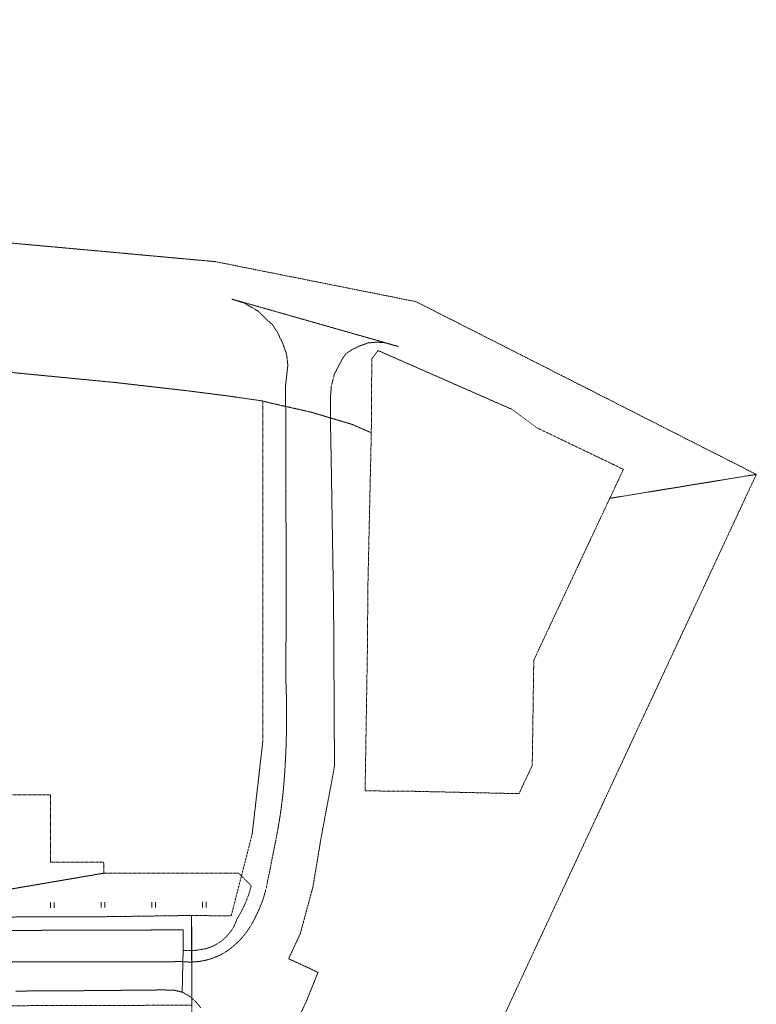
# Model space of a CAD drawing. Header units: millimetres. Extents: x 7098408 to 7789344, y 5351952 to 5979042.
# Tile 55 of 55: x 7686115 to 7789344, y 5841104 to 5979042. Entities that reach past the tile are written whole.
import ezdxf

# ---------------------------------------------------------------- set-up
doc = ezdxf.new("R2010")
doc.units = ezdxf.units.MM
doc.header["$MEASUREMENT"] = 0
doc.linetypes.add('4002', pattern=[2, 1, -1])
doc.linetypes.add('4003', pattern=[3, 2, -1])
for name, color, linetype, lineweight, true_color in [('Drogi_Nr_pióra__102', 7, 'Continuous', 5, 0xcccccc), ('Dzialki_Nr_pióra__102', 7, 'Continuous', 5, 0xcccccc), ('Roslinnosc_Nr_pióra__102', 7, 'Continuous', 5, 0xcccccc), ('SYSTEM_Nr_pióra__102', 7, 'Continuous', 5, 0xcccccc), ('Uzytki_Nr_pióra__102', 7, 'Continuous', 5, 0xcccccc)]:
    doc.layers.add(name, color=color, linetype=linetype, lineweight=lineweight, true_color=true_color)

msp = doc.modelspace()

# ---------------------------------------------------------------- linework, layer by layer
at = {"layer": 'Drogi_Nr_pióra__102', "color": 254, "linetype": '4003', "lineweight": 5, "true_color": 0xcccccc}
for p, q in [((7717580.4, 5939338.35), (7715852.98, 5939897.81)), ((7715852.98, 5939897.81), (7739214.14, 5933256.37)), ((7719527.99, 5938218.44), (7717580.4, 5939338.35)), ((7720975.18, 5936813.28), (7719527.99, 5938218.44)), ((7721530.64, 5936329.89), (7720975.18, 5936813.28)), ((7722208.19, 5935301.04), (7721530.64, 5936329.89)), ((7722993.84, 5933648.69), (7722208.19, 5935301.04)), ((7723508.26, 5932212.51), (7722993.84, 5933648.69)), ((7732681.78, 5932824.01), (7731920.16, 5932307.59)), ((7733788.69, 5933341.44), (7732681.78, 5932824.01)), ((7734913.61, 5933754.78), (7733788.69, 5933341.44)), ((7736130.61, 5933864.87), (7734913.61, 5933754.78)), ((7737208.49, 5933795.81), (7736130.61, 5933864.87)), ((7739214.14, 5933256.37), (7737208.49, 5933795.81)), ((7723695.41, 5930666.24), (7723508.26, 5932212.51)), ((7731354.69, 5931595), (7730986.39, 5930857.4)), ((7731920.16, 5932307.59), (7731354.69, 5931595)), ((7723380.15, 5927879.96), (7723695.41, 5930666.24)), ((7730986.39, 5930857.4), (7730199.74, 5929357.17)), ((7730199.74, 5929357.17), (7729782.4, 5927684.8)), ((7723422.19, 5913350.04), (7723380.15, 5927879.96)), ((7729782.4, 5927684.8), (7729683.32, 5926260.63)), ((7729683.32, 5926260.63), (7729660.3, 5923138.07)), ((7729660.3, 5923138.07), (7729759.38, 5917911.78)), ((7729759.38, 5917911.78), (7730103.67, 5897006.64)), ((7723454.21, 5901741.52), (7723422.19, 5913350.04)), ((7723455.21, 5897808.3), (7723454.21, 5901741.52)), ((7723417.18, 5886480.01), (7723455.21, 5897808.3)), ((7730103.67, 5897006.64), (7730229.77, 5874419.12)), ((7723456.21, 5885422.14), (7723417.18, 5886480.01)), ((7723485.24, 5884365.28), (7723456.21, 5885422.14)), ((7723505.26, 5883307.41), (7723485.24, 5884365.28)), ((7723515.26, 5882249.54), (7723505.26, 5883307.41)), ((7723517.26, 5881190.67), (7723515.26, 5882249.54)), ((7723510.26, 5880132.81), (7723517.26, 5881190.67)), ((7723467.22, 5878017.07), (7723493.25, 5879074.94)), ((7723493.25, 5879074.94), (7723510.26, 5880132.81)), ((7723431.19, 5876959.2), (7723467.22, 5878017.07)), ((7723368.14, 5875522.02), (7723431.19, 5876959.2)), ((7723311.1, 5874466.16), (7723368.14, 5875522.02)), ((7723169.98, 5872354.43), (7723246.04, 5873410.29)), ((7723246.04, 5873410.29), (7723311.1, 5874466.16)), ((7730229.77, 5874419.12), (7728367.24, 5864519)), ((7723118.94, 5871709.9), (7723169.98, 5872354.43)), ((7722999.84, 5870515.92), (7723061.89, 5871112.41)), ((7723061.89, 5871112.41), (7723118.94, 5871709.9)), ((7722783.66, 5868729.45), (7722860.73, 5869323.94)), ((7722860.73, 5869323.94), (7722932.79, 5869920.43)), ((7722932.79, 5869920.43), (7722999.84, 5870515.92)), ((7722621.53, 5867593.52), (7722709.6, 5868187.01)), ((7722709.6, 5868187.01), (7722783.66, 5868729.45)), ((7722431.37, 5866408.55), (7722529.45, 5867001.04)), ((7722529.45, 5867001.04), (7722621.53, 5867593.52)), ((7722109.11, 5864644.1), (7722221.2, 5865227.58)), ((7722221.2, 5865227.58), (7722329.29, 5865818.07)), ((7722329.29, 5865818.07), (7722431.37, 5866408.55)), ((7721213.38, 5860098.38), (7722109.11, 5864644.1)), ((7728367.24, 5864519), (7727203.29, 5857530.27)), ((7720919.13, 5858650.19), (7721213.38, 5860098.38)), ((7720810.04, 5858059.71), (7720867.09, 5858354.95)), ((7720867.09, 5858354.95), (7720919.13, 5858650.19)), ((7720452.75, 5856602.51), (7720533.82, 5856891.75)), ((7720533.82, 5856891.75), (7720610.88, 5857181.99)), ((7720610.88, 5857181.99), (7720680.94, 5857473.22)), ((7720680.94, 5857473.22), (7720747.99, 5857765.46)), ((7720747.99, 5857765.46), (7720810.04, 5858059.71)), ((7727203.29, 5857530.27), (7725453.85, 5851054.96)), ((7720007.39, 5855262.41), (7720110.47, 5855544.64)), ((7720110.47, 5855544.64), (7720209.55, 5855827.88)), ((7720209.55, 5855827.88), (7720275.61, 5856028.04)), ((7720275.61, 5856028.04), (7720366.68, 5856314.27)), ((7720366.68, 5856314.27), (7720452.75, 5856602.51)), ((7719419.91, 5853881.28), (7719546.01, 5854153.5)), ((7719546.01, 5854153.5), (7719668.11, 5854427.73)), ((7719668.11, 5854427.73), (7719786.21, 5854703.95)), ((7719786.21, 5854703.95), (7719898.3, 5854982.18)), ((7719898.3, 5854982.18), (7720007.39, 5855262.41)), ((7718758.36, 5852569.2), (7718897.48, 5852835.42)), ((7718897.48, 5852835.42), (7719028.58, 5853105.64)), ((7719028.58, 5853105.64), (7719153.69, 5853343.84)), ((7719153.69, 5853343.84), (7719288.8, 5853611.06)), ((7719288.8, 5853611.06), (7719419.91, 5853881.28)), ((7631092.48, 5851290.15), (7709008.37, 5851527.35)), ((7709008.37, 5851527.35), (7709022.38, 5848640.98)), ((7717962.71, 5851298.16), (7718134.85, 5851544.36)), ((7718134.85, 5851544.36), (7718300.99, 5851794.57)), ((7718300.99, 5851794.57), (7718461.12, 5852048.78)), ((7718461.12, 5852048.78), (7718612.24, 5852306.99)), ((7718612.24, 5852306.99), (7718758.36, 5852569.2)), ((7716809.76, 5849940.05), (7717018.94, 5850155.22)), ((7717018.94, 5850155.22), (7717221.1, 5850376.4)), ((7717221.1, 5850376.4), (7717418.26, 5850603.59)), ((7717418.26, 5850603.59), (7717598.41, 5850820.77)), ((7717598.41, 5850820.77), (7717783.56, 5851056.96)), ((7717783.56, 5851056.96), (7717962.71, 5851298.16)), ((7725453.85, 5851054.96), (7723803.5, 5847482.03)), ((7709022.38, 5848640.98), (7708982.35, 5847079.7)), ((7714933.23, 5848420.8), (7715186.43, 5848581.93)), ((7715186.43, 5848581.93), (7715201.45, 5848591.94)), ((7715201.45, 5848591.94), (7715445.65, 5848766.08)), ((7715445.65, 5848766.08), (7715685.84, 5848946.23)), ((7715685.84, 5848946.23), (7715921.04, 5849133.39)), ((7715921.04, 5849133.39), (7716151.22, 5849325.54)), ((7716151.22, 5849325.54), (7716376.41, 5849524.71)), ((7716376.41, 5849524.71), (7716595.59, 5849728.87)), ((7716595.59, 5849728.87), (7716809.76, 5849940.05)), ((7711565.46, 5847157.77), (7711860.71, 5847212.81)), ((7711860.71, 5847212.81), (7712153.95, 5847276.86)), ((7712153.95, 5847276.86), (7712445.19, 5847349.92)), ((7712445.19, 5847349.92), (7712460.2, 5847353.93)), ((7712460.2, 5847353.93), (7712749.44, 5847436.99)), ((7712749.44, 5847436.99), (7713034.67, 5847529.07)), ((7713034.67, 5847529.07), (7713317.9, 5847630.15)), ((7713317.9, 5847630.15), (7713597.13, 5847740.24)), ((7713597.13, 5847740.24), (7713872.36, 5847860.34)), ((7713872.36, 5847860.34), (7714144.58, 5847987.45)), ((7714144.58, 5847987.45), (7714411.8, 5848123.56)), ((7714411.8, 5848123.56), (7714675.01, 5848268.68)), ((7714675.01, 5848268.68), (7714933.23, 5848420.8)), ((7723803.5, 5847482.03), (7727926.88, 5845581.47)), ((7603862.15, 5846873.53), (7708982.35, 5847079.7)), ((7708982.35, 5847079.7), (7603882.16, 5846863.52)), ((7708982.35, 5847079.7), (7708887.27, 5842807.2)), ((7708887.27, 5842807.2), (7708982.35, 5847079.7)), ((7708982.35, 5847079.7), (7709171.5, 5847061.69)), ((7709171.5, 5847061.69), (7709471.75, 5847040.67)), ((7709471.75, 5847040.67), (7709770.99, 5847028.66)), ((7709770.99, 5847028.66), (7710071.24, 5847026.66)), ((7710071.24, 5847026.66), (7710371.49, 5847033.66)), ((7710371.49, 5847033.66), (7710671.73, 5847050.68)), ((7710671.73, 5847050.68), (7710970.98, 5847076.7)), ((7710970.98, 5847076.7), (7711268.22, 5847112.73)), ((7711268.22, 5847112.73), (7711565.46, 5847157.77)), ((7727926.88, 5845581.47), (7726282.53, 5841511.14)), ((7706254.11, 5843117.45), (7699107.25, 5843050.4)), ((7707764.35, 5843078.42), (7706254.11, 5843117.45)), ((7708887.27, 5842807.2), (7707764.35, 5843078.42)), ((7695744.49, 5843018.37), (7685545.13, 5842958.32)), ((7699107.25, 5843050.4), (7695744.49, 5843018.37)), ((7709952.14, 5842226.72), (7708887.27, 5842807.2)), ((7710764.81, 5841492.12), (7709952.14, 5842226.72)), ((7711481.4, 5840640.42), (7710764.81, 5841492.12)), ((7726282.53, 5841511.14), (7723723.43, 5836070.67))]:
    msp.add_line(p, q, dxfattribs=at)
at = {"layer": 'Drogi_Nr_pióra__102', "color": 254, "linetype": 'Continuous', "lineweight": 5, "true_color": 0xcccccc}
for p, q in [((7709008.37, 5851527.35), (7631092.48, 5851290.15)), ((7709022.38, 5848640.98), (7709008.37, 5851527.35))]:
    msp.add_line(p, q, dxfattribs=at)
at = {"layer": 'Dzialki_Nr_pióra__102', "color": 254, "linetype": 'Continuous', "lineweight": 5, "true_color": 0xcccccc}
for p, q in [((7674640.19, 5853289.79), (7686169.64, 5853337.83)), ((7686670.05, 5853339.83), (7697939.29, 5853377.87)), ((7698439.7, 5853382.87), (7709959.15, 5853545)), ((7710210.35, 5853298.8), (7710258.39, 5841228.9))]:
    msp.add_line(p, q, dxfattribs=at)
at = {"layer": 'Roslinnosc_Nr_pióra__102', "color": 254, "linetype": 'Continuous', "lineweight": 5, "true_color": 0xcccccc}
for p, q in [((7690435.14, 5854623.89), (7690435.14, 5855374.5)), ((7690935.55, 5854623.89), (7690935.55, 5855374.5)), ((7697533.96, 5854645.91), (7697533.96, 5855396.52)), ((7698034.37, 5854645.91), (7698034.37, 5855396.52)), ((7704631.78, 5854666.92), (7704631.78, 5855417.54)), ((7705132.19, 5854666.92), (7705132.19, 5855417.54)), ((7711730.6, 5854688.94), (7711730.6, 5855439.56)), ((7712231.01, 5854688.94), (7712231.01, 5855439.56))]:
    msp.add_line(p, q, dxfattribs=at)
at = {"layer": 'Roslinnosc_Nr_pióra__102', "color": 254, "linetype": '4002', "lineweight": 5, "true_color": 0xcccccc, "flags": 128}
msp.add_lwpolyline([(7697892.25, 5859466.86), (7711202.17, 5859498.89), (7716786.75, 5859479.87), (7718558.2, 5857728.43), (7718431.09, 5857244.04), (7718288.98, 5856764.64), (7718130.85, 5856290.25), (7717967.71, 5855846.89), (7717780.56, 5855383.51), (7717577.39, 5854925.13), (7717360.22, 5854474.77), (7717128.03, 5854031.4), (7716881.82, 5853596.04), (7716621.61, 5853168.69), (7716587.58, 5853114.65), (7716421.45, 5852643.26), (7716217.28, 5852185.89), (7715977.08, 5851747.53), (7715702.86, 5851329.19), (7715395.61, 5850933.86), (7715058.33, 5850563.56), (7714693.03, 5850222.28), (7714301.71, 5849911.02), (7713886.37, 5849632.8), (7713450.01, 5849387.59), (7713294.88, 5849311.53), (7712836.51, 5849114.37), (7712362.12, 5848955.24), (7712164.96, 5848901.2), (7711675.55, 5848799.11), (7711181.15, 5848720.05), (7710683.74, 5848664), (7710643.71, 5848661), (7710144.3, 5848628.97), (7709643.89, 5848619.96), (7709143.48, 5848633.98), (7709022.38, 5848640.98), (7709008.37, 5851527.35), (7631092.48, 5851290.15), (7631096.48, 5851400.24), (7631085.47, 5852020.75), (7621089.27, 5851958.7), (7621264.42, 5851269.14), (7603712.02, 5851247.12), (7603743.05, 5852979.54), (7605203.25, 5852978.54), (7640111.87, 5853128.66), (7663501.05, 5853088.63), (7663511.06, 5864578.05), (7663521.07, 5873014.97), (7663981.45, 5873044.99), (7663976.44, 5871009.32), (7664096.54, 5871009.32), (7664536.9, 5871509.73), (7665107.37, 5872030.16), (7665227.47, 5872030.16), (7665807.94, 5871951.1), (7667908.67, 5871951.1), (7667899.66, 5870449.87), (7690425.13, 5870433.85), (7690417.12, 5861017.13), (7697882.24, 5861022.13), (7697892.25, 5859466.86), (7671484.6, 5854969.17), (7671523.63, 5858071.71), (7665329.55, 5858160.79), (7665279.51, 5855058.24), (7671484.6, 5854969.17)], close=True, dxfattribs=at)
at = {"layer": 'SYSTEM_Nr_pióra__102', "color": 254, "linetype": 'Continuous', "lineweight": 5, "true_color": 0xcccccc}
for p, q in [((7686419.84, 5853338.83), (7686469.89, 5853338.83)), ((7686419.84, 5853338.83), (7686469.89, 5853338.83)), ((7698189.5, 5853378.87), (7698239.54, 5853378.87)), ((7698189.5, 5853378.87), (7698239.54, 5853378.87)), ((7710209.35, 5853549.01), (7710259.39, 5853549.01)), ((7710209.35, 5853549.01), (7710259.39, 5853549.01))]:
    msp.add_line(p, q, dxfattribs=at)
at = {"layer": 'Uzytki_Nr_pióra__102', "color": 254, "linetype": '4002', "lineweight": 5, "true_color": 0xcccccc, "flags": 128}
for points in [[(7768807.4, 5911986.93), (7770718.97, 5916050.26), (7758629.06, 5921855.02), (7755106.17, 5924447.14), (7736340.78, 5932693.91), (7735470.07, 5931552.97), (7735450.05, 5930301.94), (7735390, 5921174.46), (7732667.77, 5922355.43), (7727023.14, 5924036.81), (7724170.8, 5924687.34), (7721328.47, 5925327.87), (7720167.52, 5925628.11), (7715463.66, 5926308.67), (7712271.04, 5926719.01), (7709568.83, 5927059.28), (7699700.74, 5928190.21), (7687760.94, 5929351.16), (7675861.19, 5930492.1), (7664021.48, 5931613.02), (7652191.78, 5932723.93), (7641072.66, 5933774.79), (7640211.95, 5933854.86), (7636949.28, 5934105.06), (7635478.07, 5934255.19), (7616622.61, 5936036.65), (7604963.05, 5937137.55), (7604032.29, 5937227.62), (7603161.57, 5937377.75), (7601610.3, 5937637.96), (7593783.88, 5938318.52), (7592823.1, 5938398.58), (7591662.14, 5938498.67), (7575669.03, 5940039.93), (7561567.47, 5941411.05), (7559635.88, 5941481.11), (7556773.53, 5941771.35), (7546024.72, 5942592.02), (7539669.51, 5943072.42), (7535756.3, 5943282.59), (7532043.26, 5943482.75), (7524457.04, 5943132.46), (7524176.81, 5943142.47), (7522835.71, 5942982.34), (7521985.01, 5872354.43), (7520653.92, 5872314.39), (7520353.67, 5855590.68), (7518181.89, 5855630.71), (7518211.91, 5868571.32), (7518512.16, 5904310.63), (7519082.63, 5942562), (7516890.83, 5942371.84), (7509394.68, 5941060.77), (7501998.62, 5939329.35), (7498936.11, 5938118.35), (7496494.11, 5937327.7), (7494772.69, 5936867.33), (7489788.61, 5935045.83), (7483613.54, 5933014.17), (7477328.39, 5931382.83), (7470943.15, 5930141.81), (7465228.47, 5929351.16), (7464517.88, 5929321.14), (7461405.33, 5928960.84), (7452808.28, 5928200.22), (7445402.21, 5927729.83), (7437966.11, 5927709.82), (7430560.04, 5928170.2), (7423183.99, 5929090.95), (7416858.8, 5930211.87), (7415888.01, 5930482.09), (7413506.06, 5931062.57), (7408692.11, 5932333.61), (7391227.79, 5937527.87), (7388795.79, 5938238.45), (7347792.17, 5950038.13), (7344379.37, 5950918.85), (7343118.34, 5951329.19), (7334771.49, 5953480.95), (7333880.76, 5953721.15), (7331208.57, 5954271.6), (7321600.69, 5956283.25), (7308299.79, 5958435.01), (7294918.81, 5959926.24), (7285240.88, 5960686.86), (7283709.62, 5960756.92), (7281467.78, 5960766.93), (7273701.42, 5960877.02), (7273731.44, 5961937.89), (7273901.58, 5970344.78), (7261811.67, 5970645.03), (7261781.64, 5960887.02), (7221408.53, 5960566.76), (7218075.8, 5960546.74), (7202372.93, 5960306.55), (7190393.1, 5960156.42), (7170276.61, 5959876.19), (7153292.68, 5960226.48), (7119164.69, 5960907.04), (7103121.54, 5961237.31), (7099648.69, 5970524.93), (7099368.46, 5972816.81), (7099238.36, 5974288.01), (7098888.07, 5977500.65), (7098407.67, 5979041.91), (7138760.76, 5978291.3), (7216214.28, 5978061.11), (7262452.19, 5978611.56), (7300023, 5977040.27), (7331708.98, 5971735.92), (7381730, 5958445.02), (7438316.4, 5945614.5), (7464007.47, 5947716.22), (7465248.48, 5948046.49), (7475326.75, 5950698.67), (7513638.16, 5960776.93), (7544253.27, 5960536.74), (7576269.52, 5957624.35), (7588629.66, 5956503.43), (7624699.23, 5953220.74), (7648108.43, 5951099), (7713482.04, 5945154.12), (7741625.11, 5939549.53), (7760810.85, 5929821.55), (7789344.24, 5915339.67)], [(7667314.18, 5677154.36), (7657516.14, 5667976.84), (7605963.87, 5622749.75), (7449825.84, 5487318.7), (7446603.19, 5491532.15), (7444041.09, 5494534.61), (7443520.67, 5495575.47), (7434253.07, 5507715.42), (7433632.56, 5508536.1), (7432591.71, 5509907.22), (7421042.23, 5525119.69), (7373813.51, 5587310.69), (7363274.87, 5601142.03), (7361663.54, 5603253.76), (7316316.36, 5662642.46), (7314885.19, 5664463.96), (7312873.54, 5667206.2), (7281978.2, 5707729.43), (7279596.25, 5710711.88), (7252474.01, 5746641.34), (7191383.91, 5826676.97), (7131885.13, 5904801.03), (7121446.57, 5920523.93), (7110357.47, 5941721.31), (7103121.54, 5961237.31), (7119164.69, 5960907.04), (7118964.53, 5946865.53), (7121266.42, 5942471.92), (7130323.85, 5925147.72), (7140221.96, 5910315.55), (7199350.45, 5832731.94), (7279886.49, 5726905.16), (7282078.28, 5724012.79), (7314945.24, 5680657.23), (7316546.55, 5678655.59), (7362053.86, 5619316.94), (7363525.07, 5617375.34), (7381800.06, 5593345.64), (7383981.85, 5590473.28), (7406210.07, 5561199.28), (7405909.83, 5560989.11), (7421652.74, 5538700.83), (7422703.6, 5539491.48), (7432001.22, 5527251.44), (7436234.69, 5530964.49), (7438056.19, 5528382.37), (7449785.8, 5536659.16), (7450236.17, 5537329.71), (7455620.59, 5542163.67), (7456491.3, 5542574.01), (7459523.79, 5544805.84), (7491439.96, 5572988.95), (7491359.9, 5576051.46), (7494222.24, 5578403.39), (7493821.91, 5589002.08), (7504450.63, 5588952.04), (7512787.47, 5594476.57), (7516080.17, 5597368.94), (7518812.41, 5599770.91), (7538578.61, 5617095.11), (7540460.16, 5618706.44), (7542381.73, 5620357.79), (7554932.02, 5631116.61), (7556593.39, 5632547.78), (7569724.15, 5644017.19), (7570164.52, 5644397.5), (7576900.04, 5650282.33), (7581553.85, 5654345.66), (7593213.42, 5664654.11), (7603231.63, 5672950.92), (7623147.96, 5690655.43), (7626030.33, 5693157.49), (7636869.21, 5702575.21), (7641012.61, 5706808.68), (7649619.67, 5717057.08), (7650800.64, 5718458.23), (7655174.22, 5724463.16), (7659267.58, 5730418.04), (7661019.02, 5733210.33), (7663060.69, 5736463), (7666393.42, 5742457.91), (7669626.07, 5749193.43), (7672428.37, 5755438.56), (7683887.77, 5780519.12), (7686059.55, 5785243), (7698349.63, 5812165.07), (7701852.5, 5819711.26), (7710259.39, 5838266.47), (7710259.39, 5840978.7), (7710209.35, 5853549.01), (7715753.9, 5853488.96), (7718696.31, 5864938.35), (7720197.54, 5878029.08), (7720167.52, 5925628.11), (7721328.47, 5925327.87), (7724170.8, 5924687.34), (7727023.14, 5924036.81), (7732667.77, 5922355.43), (7735390, 5921174.46), (7734919.61, 5900117.19), (7734899.6, 5898415.8), (7734849.56, 5891239.91), (7734519.29, 5871003.32), (7740924.54, 5870953.28), (7756082.97, 5870614), (7757943.49, 5874557.23), (7758158.67, 5889318.34), (7768807.4, 5911986.93), (7789344.24, 5915339.67), (7757127.83, 5846273.04), (7740994.6, 5811414.46), (7733138.15, 5794690.74), (7712781.46, 5750414.44), (7742645.95, 5743588.84), (7696368, 5702775.37)], [(7649619.67, 5755548.65), (7649569.63, 5744829.86), (7633406.37, 5725554.05), (7633446.41, 5712453.31), (7629393.08, 5707299.08), (7636869.21, 5702575.21), (7626030.33, 5693157.49), (7623147.96, 5690655.43), (7603231.63, 5672950.92), (7593213.42, 5664654.11), (7581553.85, 5654345.66), (7580723.17, 5671209.49), (7579952.54, 5672350.42), (7577900.86, 5673631.47), (7577290.36, 5673731.56), (7574808.32, 5674141.89), (7570815.05, 5674131.88), (7547355.81, 5674091.85), (7547345.8, 5666265.43), (7548606.84, 5666205.38), (7548716.93, 5655906.94), (7548756.96, 5651763.54), (7556363.2, 5644187.33), (7569724.15, 5644017.19), (7556593.39, 5632547.78), (7554932.02, 5631116.61), (7542381.73, 5620357.79), (7540460.16, 5618706.44), (7538578.61, 5617095.11), (7518812.41, 5599770.91), (7516080.17, 5597368.94), (7512787.47, 5594476.57), (7504450.63, 5588952.04), (7493821.91, 5589002.08), (7494952.84, 5637952.22), (7495443.24, 5692086.61), (7495923.64, 5716906.96), (7498565.8, 5904380.69), (7498936.11, 5938118.35), (7500847.68, 5938868.97), (7500957.77, 5920243.7), (7503910.19, 5920273.72), (7511246.2, 5920353.79), (7511206.17, 5917521.46), (7503910.19, 5917561.5), (7503870.15, 5909835.16), (7511176.14, 5909795.13), (7511076.06, 5908694.23), (7499986.97, 5908644.18), (7499996.98, 5904891.11), (7500057.03, 5896374.12), (7508684.1, 5896254.02), (7508203.71, 5868661.4), (7508093.62, 5855720.79), (7518181.89, 5855630.71), (7520353.67, 5855590.68), (7520653.92, 5872314.39), (7521985.01, 5872354.43), (7522835.71, 5942982.34), (7524176.81, 5943142.47), (7523135.95, 5872384.45), (7522835.71, 5852638.26), (7534365.16, 5852678.29), (7545184.03, 5852728.33), (7556183.05, 5852768.37), (7557914.47, 5852718.33), (7574227.85, 5852808.4), (7580272.8, 5852838.42), (7592372.73, 5852908.48), (7601640.33, 5852958.52), (7603842.13, 5852958.52), (7615301.53, 5852998.55), (7626320.56, 5853038.59), (7629202.93, 5853108.65), (7639181.11, 5853148.68), (7651050.84, 5853198.72), (7662830.5, 5853248.76), (7674389.98, 5853288.79), (7686419.84, 5853338.83), (7698189.5, 5853378.87), (7710209.35, 5853549.01), (7710259.39, 5840978.7), (7674960.45, 5840878.62), (7674980.46, 5794880.9), (7679634.28, 5795191.15), (7686119.6, 5798003.46), (7693305.49, 5801116.01), (7686059.55, 5785243), (7683887.77, 5780519.12), (7672428.37, 5755438.56), (7661349.29, 5755498.6), (7649619.67, 5755548.65), (7624078.73, 5780298.94), (7616342.38, 5780509.11), (7616162.23, 5772982.94), (7623888.57, 5772762.76), (7624078.73, 5780298.94), (7649619.67, 5755548.65), (7555122.18, 5752346.02), (7555112.17, 5754287.61), (7555102.16, 5758731.26), (7555622.59, 5794260.39), (7555742.69, 5801346.2), (7544233.25, 5801336.19), (7542321.68, 5801396.24), (7533564.5, 5801396.24), (7519553.01, 5801396.24), (7507513.14, 5801396.24), (7503549.89, 5801396.24), (7500847.68, 5801396.24), (7500857.68, 5779378.19), (7500857.68, 5773573.43), (7500857.68, 5735842.49), (7506812.57, 5735842.49), (7518372.05, 5735852.5), (7532873.94, 5735852.5), (7538888.87, 5735852.5), (7541611.1, 5738614.76), (7543602.73, 5740656.43), (7555122.18, 5752346.02), (7649619.67, 5755548.65), (7623838.53, 5720219.68), (7601820.47, 5720760.12), (7601580.28, 5711992.93), (7601400.13, 5703896.29), (7579021.78, 5704336.65), (7579051.8, 5683169.29), (7581473.79, 5677004.24), (7585016.69, 5673161.09), (7600799.64, 5672890.87), (7601189.96, 5694758.8), (7612809.48, 5694398.5), (7623208.01, 5694208.35), (7623838.53, 5720219.68)]]:
    msp.add_lwpolyline(points, close=True, dxfattribs=at)

doc.saveas('drawing.dxf')
